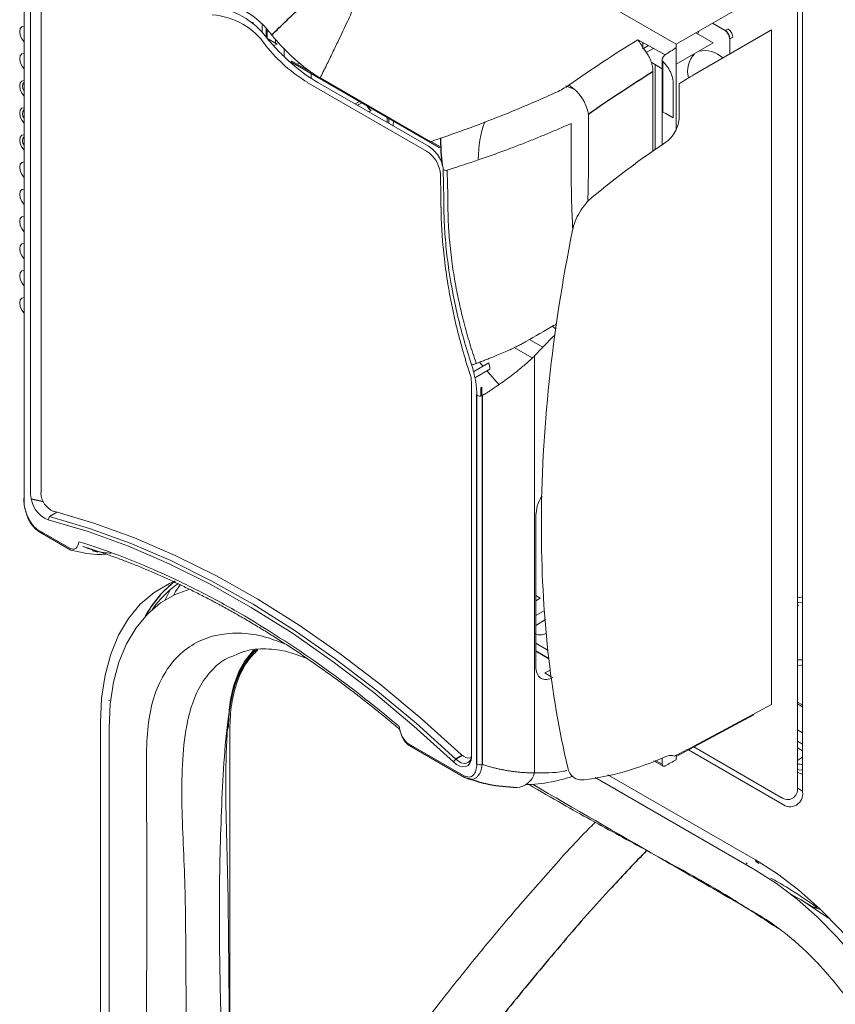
# Paper-space layout '_Isometric' of a CAD drawing. Header units: millimetres. Extents: x -1342 to 1339, y -551 to 2740.
# Tile 11 of 90: x -967 to -869, y 997 to 1116. Entities that reach past the tile are written whole.
import ezdxf

# ---------------------------------------------------------------- set-up
doc = ezdxf.new("R2010")
doc.units = ezdxf.units.MM

psp = doc.layouts.new('_Isometric')

# ---------------------------------------------------------------- linework, layer by layer
at = {"color": 144, "linetype": 'Continuous', "lineweight": 18}
for p, q in [((-888.17, 1112.63), (-943.33, 1144.47)), ((-966.67, 1058.07), (-966.67, 1126.73)), ((-966.66, 1126.33), (-966.66, 1057.67)), ((-965.87, 1058.44), (-965.87, 1125.33)), ((-964.62, 1125.51), (-964.62, 1058.62)), ((-872.98, 1123.04), (-872.98, 1022.62)), ((-888.17, 1112.63), (-878.82, 1118.03)), ((-873.57, 1023.11), (-873.57, 1117.49)), ((-939.05, 1115.18), (-939.55, 1115.37)), ((-939.22, 1115.1), (-939.05, 1115.18)), ((-938.02, 1113.98), (-938.02, 1114.96)), ((-937.51, 1114.45), (-937.51, 1113.42)), ((-937.42, 1114.36), (-937.42, 1113.33)), ((-876.7, 1114.36), (-886.03, 1108.97)), ((-885.59, 1113.88), (-885.44, 1114.21)), ((-883.82, 1115.14), (-882.29, 1114.26)), ((-881.94, 1114.47), (-882.29, 1114.26)), ((-876.7, 1033.15), (-876.7, 1114.36)), ((-936.22, 1112.64), (-937.44, 1113.35)), ((-936.4, 1113.25), (-936.4, 1112.74)), ((-883.71, 1112.79), (-885.8, 1114)), ((-881.37, 1113.48), (-881.73, 1113.28)), ((-881.73, 1113.28), (-881.73, 1111.45)), ((-936.59, 1112.45), (-936.22, 1112.64)), ((-935.34, 1112.14), (-935.34, 1111.16)), ((-892.2, 1112.84), (-892.2, 1112.06)), ((-891.51, 1112.45), (-892.2, 1112.06)), ((-891.77, 1111.63), (-890.89, 1112.11)), ((-883.71, 1112.79), (-888.17, 1110.22)), ((-888.17, 1102.44), (-888.17, 1112.21)), ((-934.57, 1110.51), (-934.43, 1110.59)), ((-931.82, 1109.08), (-934.43, 1110.59)), ((-889.85, 1110.74), (-889.85, 1100.53)), ((-889.8, 1104.45), (-889.8, 1110.57)), ((-916.69, 1100.19), (-934.57, 1110.51)), ((-933.8, 1110.23), (-933.53, 1110.36)), ((-891.18, 1110.45), (-889.85, 1109.68)), ((-890.69, 1099.92), (-890.69, 1110.17)), ((-932.12, 1108.56), (-932.12, 1109.1)), ((-931.03, 1108.56), (-917.74, 1100.88)), ((-890.97, 1099.73), (-890.97, 1109.3)), ((-932.49, 1107.99), (-918.22, 1099.75)), ((-918, 1100.34), (-931.29, 1108.01)), ((-901.5, 1107.61), (-900.46, 1107.23)), ((-888.52, 1103.76), (-888.52, 1107.87)), ((-887.82, 1107.86), (-887.82, 1103.75)), ((-926.25, 1105.71), (-926.82, 1105.43)), ((-926.54, 1105.27), (-925.98, 1105.55)), ((-925.18, 1104.48), (-924.91, 1104.66)), ((-925.09, 1105.13), (-925.12, 1104.83)), ((-922.95, 1103.8), (-922.95, 1103.19)), ((-922.75, 1103.69), (-922.75, 1103.08)), ((-922.25, 1102.75), (-922.21, 1103.46)), ((-889.42, 1104.28), (-888.52, 1103.76)), ((-916.54, 1100.27), (-917.66, 1100.91)), ((-916.69, 1100.19), (-916.54, 1100.27)), ((-916.55, 1096.9), (-916.55, 1097.15)), ((-902.67, 1078.31), (-903.02, 1078.64)), ((-905.83, 1077.07), (-904.22, 1076.14)), ((-907.69, 1076.13), (-905.49, 1074.87)), ((-905.22, 1075.11), (-905.22, 1024.92)), ((-910.73, 1074.29), (-912.54, 1073.23)), ((-911.43, 1073.88), (-911.79, 1074.32)), ((-910.6, 1073.52), (-912.4, 1072.45)), ((-912.82, 1071.95), (-912.82, 1026.83)), ((-912.25, 1070.48), (-912.1, 1070.31)), ((-911.7, 1071.27), (-911.56, 1071.35)), ((-911.7, 1070.27), (-911.7, 1071.27)), ((-911.56, 1070.31), (-911.56, 1071.35)), ((-962.7, 1056.3), (-963.6, 1055.76)), ((-963.6, 1055.76), (-963.75, 1055.36)), ((-905.07, 1037.69), (-905.07, 1055.94)), ((-964.92, 1054.13), (-961.17, 1051.96)), ((-961.03, 1051.72), (-964.77, 1053.88)), ((-964.77, 1053.88), (-964.3, 1053.77)), ((-949.07, 1046.95), (-949.69, 1045.74)), ((-905.07, 1046.26), (-904.54, 1045.96)), ((-904.54, 1045.96), (-905.07, 1045.62)), ((-873.57, 1046), (-872.98, 1046.1)), ((-872.98, 1045.47), (-873.57, 1045.38)), ((-904.01, 1044.46), (-905.07, 1043.84)), ((-873.57, 1045.14), (-873.46, 1045.07)), ((-903.91, 1043.37), (-905.07, 1042.64)), ((-905.07, 1040.52), (-903.57, 1039.66)), ((-904, 1036.95), (-903.33, 1037.29)), ((-904, 1036.95), (-903.21, 1036.49)), ((-886.04, 1028.13), (-876.7, 1033.15)), ((-872.98, 1033.09), (-873.57, 1033.43)), ((-872.98, 1032.88), (-873.57, 1033.23)), ((-878.82, 1031.92), (-888.17, 1026.9)), ((-878.9, 1031.97), (-878.82, 1031.92)), ((-957.46, 935.25), (-957.46, 1030.96)), ((-956.41, 1030.35), (-956.41, 937.08)), ((-942.08, 1030.24), (-942.1, 1030.25)), ((-941.91, 961.33), (-941.91, 1030.15)), ((-872.98, 1029.74), (-873.57, 1030.09)), ((-920.39, 1028.42), (-913.79, 1024.61)), ((-913.65, 1024.37), (-920.25, 1028.18)), ((-920.25, 1028.18), (-919.81, 1028.09)), ((-875.45, 1021.19), (-886.7, 1027.69)), ((-886.06, 1028.03), (-875.55, 1021.97)), ((-873.57, 1028.74), (-872.98, 1028.39)), ((-872.98, 1027.58), (-873.57, 1027.93)), ((-914.71, 1026.57), (-914.99, 1026.25)), ((-890.66, 1026.41), (-889.85, 1025.96)), ((-889.85, 1026.72), (-889.85, 1025.96)), ((-888.17, 1026.5), (-888.17, 1027.05)), ((-873.57, 1026.42), (-872.98, 1026.79)), ((-913.23, 1026.15), (-912.88, 1026.37)), ((-890.85, 1026.35), (-889.73, 1025.72)), ((-912.77, 1024.15), (-913.65, 1024.37)), ((-878.63, 1013.22), (-897.93, 1024.36)), ((-896.4, 1024.69), (-878.63, 1014.43)), ((-872.98, 1024.7), (-873.57, 1024.99)), ((-878.63, 1014.43), (-878.31, 1014.24)), ((-878.52, 1014.2), (-878.23, 1014.02)), ((-874.48, 1010.4), (-871.56, 1008.72)), ((-873.19, 1009.66), (-869.86, 1007.44))]:
    psp.add_line(p, q, dxfattribs=at)
at = {"color": 7, "linetype": 'Continuous', "lineweight": 25}
for p, q in [((-912.18, 1025.97), (-912.18, 1070.35)), ((-911.54, 1070.32), (-911.54, 1025.94)), ((-964.32, 1057.55), (-965.8, 1057.88)), ((-958.41, 1051.7), (-957.8, 1051.54)), ((-905.07, 1039.62), (-903.49, 1038.7)), ((-913.95, 1027.02), (-914.71, 1026.57))]:
    psp.add_line(p, q, dxfattribs=at)
at = {"color": 144, "linetype": 'Continuous', "lineweight": 18, "flags": 128}
for points in [[(-966.67, 1112.92), (-966.93, 1113.28), (-967.12, 1113.72), (-967.19, 1114.15), (-967.12, 1114.5), (-966.93, 1114.72), (-966.67, 1114.78)], [(-892.78, 1113.16), (-890.95, 1112.14), (-889.52, 1111.34)], [(-966.67, 1109.65), (-966.93, 1110.02), (-967.12, 1110.46), (-967.19, 1110.89), (-967.12, 1111.24), (-966.93, 1111.46), (-966.67, 1111.51)], [(-966.67, 1106.39), (-966.93, 1106.75), (-967.12, 1107.19), (-967.19, 1107.62), (-967.12, 1107.97), (-966.93, 1108.19), (-966.67, 1108.25)], [(-966.67, 1103.12), (-966.93, 1103.49), (-967.12, 1103.93), (-967.19, 1104.35), (-967.12, 1104.7), (-966.93, 1104.92), (-966.67, 1104.98)], [(-966.67, 1099.86), (-966.93, 1100.22), (-967.12, 1100.66), (-967.19, 1101.09), (-967.12, 1101.44), (-966.93, 1101.66), (-966.67, 1101.71)], [(-966.67, 1096.59), (-966.93, 1096.95), (-967.12, 1097.39), (-967.19, 1097.82), (-967.12, 1098.17), (-966.93, 1098.39), (-966.67, 1098.45)], [(-966.67, 1093.32), (-966.93, 1093.69), (-967.12, 1094.13), (-967.19, 1094.55), (-967.12, 1094.91), (-966.93, 1095.13), (-966.67, 1095.18)], [(-966.67, 1090.06), (-966.93, 1090.42), (-967.12, 1090.86), (-967.19, 1091.29), (-967.12, 1091.64), (-966.93, 1091.86), (-966.67, 1091.92)], [(-966.67, 1086.79), (-966.93, 1087.15), (-967.12, 1087.59), (-967.19, 1088.02), (-967.12, 1088.37), (-966.93, 1088.59), (-966.67, 1088.65)], [(-966.67, 1083.53), (-966.93, 1083.89), (-967.12, 1084.33), (-967.19, 1084.76), (-967.12, 1085.11), (-966.93, 1085.33), (-966.67, 1085.38)], [(-966.67, 1080.26), (-966.93, 1080.62), (-967.12, 1081.06), (-967.19, 1081.49), (-967.12, 1081.84), (-966.93, 1082.06), (-966.67, 1082.12)], [(-909.47, 1071.62), (-910.85, 1073.17), (-910.96, 1073.31)], [(-963.1, 1056.4), (-958.27, 1054.99), (-953.39, 1053.22), (-948.46, 1051.1), (-943.5, 1048.63), (-938.53, 1045.83), (-933.56, 1042.7), (-928.61, 1039.25), (-923.71, 1035.5), (-918.85, 1031.45), (-914.07, 1027.13)], [(-914.99, 1026.25), (-919.75, 1030.55), (-924.58, 1034.57), (-929.46, 1038.3), (-934.37, 1041.73), (-939.31, 1044.84), (-944.26, 1047.63), (-949.19, 1050.08), (-954.09, 1052.19), (-958.95, 1053.96), (-963.75, 1055.36)], [(-963.6, 1055.76), (-958.78, 1054.35), (-953.91, 1052.58), (-948.99, 1050.47), (-944.05, 1048.01), (-939.09, 1045.22), (-934.14, 1042.1), (-929.21, 1038.66), (-924.32, 1034.92), (-919.48, 1030.89), (-914.71, 1026.57)], [(-957.46, 1030.96), (-957.33, 1033.91), (-956.91, 1036.67), (-956.23, 1039.2), (-955.29, 1041.49), (-954.1, 1043.51), (-952.67, 1045.23), (-951.02, 1046.63), (-949.16, 1047.7), (-948.58, 1047.95)], [(-946.7, 1047.04), (-948.46, 1046.4), (-950.24, 1045.37), (-951.82, 1044.02), (-953.19, 1042.38), (-954.34, 1040.45), (-955.24, 1038.26), (-955.89, 1035.82), (-956.28, 1033.18), (-956.41, 1030.35)], [(-947.84, 1047.59), (-948.42, 1046.73), (-948.69, 1046.28)], [(-872.98, 1038.54), (-873.21, 1038.51), (-873.57, 1038.51)], [(-873.57, 1037.85), (-873.1, 1037.89), (-872.98, 1037.91)], [(-956.4, 1033.61), (-956.43, 1033.62), (-956.45, 1033.64)], [(-912.82, 1026.83), (-912.87, 1026.41), (-913, 1026.07), (-913.22, 1025.82), (-913.5, 1025.67), (-913.84, 1025.65), (-914.22, 1025.74), (-914.61, 1025.94), (-914.99, 1026.25)], [(-914.71, 1026.57), (-914.38, 1026.31), (-914.04, 1026.13), (-913.71, 1026.05), (-913.41, 1026.07), (-913.17, 1026.2), (-912.98, 1026.42), (-912.86, 1026.72), (-912.82, 1027.08)], [(-914.07, 1027.13), (-913.79, 1026.91), (-913.51, 1026.76), (-913.24, 1026.7), (-913, 1026.72), (-912.85, 1026.78)], [(-872.98, 1025.27), (-873.3, 1025.26), (-873.57, 1025.31)], [(-873.57, 1023.09), (-873.54, 1023.06), (-872.98, 1022.7)], [(-878.31, 1014.24), (-876, 1012.75), (-873.41, 1010.78), (-870.87, 1008.53), (-868.42, 1006.03), (-866.08, 1003.3), (-863.88, 1000.38), (-861.83, 997.29), (-859.98, 994.07), (-858.32, 990.76), (-856.89, 987.39), (-855.7, 984), (-854.76, 980.62), (-854.08, 977.3), (-853.67, 974.07), (-853.53, 971.3)], [(-854.58, 971.56), (-854.71, 974.54), (-855.1, 977.64), (-855.76, 980.83), (-856.66, 984.06), (-857.8, 987.31), (-859.17, 990.54), (-860.76, 993.71), (-862.54, 996.8), (-864.49, 999.75), (-866.6, 1002.56), (-868.85, 1005.17), (-871.2, 1007.57), (-873.63, 1009.72), (-876.11, 1011.61), (-878.63, 1013.22)]]:
    psp.add_lwpolyline(points, dxfattribs=at)
at = {"color": 7, "linetype": 'Continuous', "lineweight": 25, "flags": 128}
psp.add_lwpolyline([(-916.31, 1098.05), (-916.45, 1099.62), (-916.49, 1101.36)], dxfattribs=at)
at = {"color": 144, "linetype": 'Continuous', "lineweight": 18}
for centre, radius, start, end in [((-945.02, 1107.85), 10.06, 35.8138, 84.1915), ((-945.16, 1107.65), 9.6, 35.8138, 84.1915), ((-944.62, 1107.65), 8.54, 34.1113, 85.894), ((-882.61, 1113.43), 1.24, 2.6055, 57.3945), ((-922.72, 1124.22), 18.94, 218.4464, 238.9357), ((-884.78, 1108.68), 3.18, 46.0257, 102.2456), ((-883.67, 1109.36), 3.13, 137.2748, 194.4171), ((-965.96, 1107.52), 0.887, 143.0613, 216.9387), ((-903.98, 1103.21), 5.34, 10.472, 57.1919), ((-965.96, 1104.25), 0.887, 143.0613, 216.9387), ((-924.17, 1105.8), 1.36, 205.6047, 237.2761), ((-898.5, 1098.74), 13.5, 160.2617, 179.7614), ((-965.96, 1100.99), 0.887, 143.0613, 216.9387), ((-920.18, 1096.69), 3.64, 3.3921, 57.3362), ((-915.88, 1098.22), 0.782, 244.2749, 280.4796), ((-912.86, 1075.48), 1.43, 271.7906, 295.4604), ((-913.09, 1073.49), 2.49, 0.8239, 18.7022), ((-915.76, 1071.91), 2.94, 0.8239, 18.7022), ((-911.82, 1071.05), 0.782, 242.9159, 291.083), ((-962.46, 1058.52), 3.41, 181.2975, 247.6834), ((-962.17, 1058.67), 2.46, 181.2975, 247.6834), ((-941.11, 1037.49), 12.37, 124.3003, 145.1597), ((-872.95, 1044.21), 1, 120.8686, 123.0969), ((-942.04, 1030.34), 0.106, 112.368, 217.5564), ((-911.82, 1026.67), 0.782, 242.9159, 291.083), ((-872.94, 1027.6), 1.69, 248.1331, 268.8812), ((-907.51, 1025.54), 2.38, 272.9138, 344.8413), ((-874.78, 1022.92), 1.22, 230.7967, 9.214), ((-874.48, 1022.37), 1.53, 230.7928, 9.218), ((-878.38, 1014.4), 0.247, 173.7546, 235.0171)]:
    psp.add_arc(centre, radius, start, end, dxfattribs=at)
at = {"color": 7, "linetype": 'Continuous', "lineweight": 25}
for centre, radius, start, end in [((-882.95, 1113.23), 1.23, 2.6055, 57.3945), ((-940.3, 1037.37), 13.4, 127.5261, 151.5574)]:
    psp.add_arc(centre, radius, start, end, dxfattribs=at)
at = {"color": 144, "linetype": 'Continuous', "lineweight": 18}
for points, knots in [([(-950.01, 1119.51), (-949.67, 1119.66), (-949.01, 1119.94), (-948.02, 1120.36), (-947.03, 1120.76), (-946.05, 1121.15), (-945.07, 1121.53), (-943.38, 1122.17), (-941.05, 1123), (-937.91, 1124.02), (-934.88, 1124.89), (-932.39, 1125.48), (-930.6, 1125.81), (-929.53, 1125.97), (-928.6, 1126.05), (-927.85, 1126.08), (-927.05, 1126.05), (-926.29, 1125.92), (-925.62, 1125.65), (-925.16, 1125.24), (-924.92, 1124.77), (-924.81, 1124.27), (-924.79, 1123.74), (-924.84, 1123.16), (-924.97, 1122.46), (-925.28, 1121.33), (-925.88, 1119.62), (-926.76, 1117.53), (-927.77, 1115.3), (-928.69, 1113.35), (-929.53, 1111.6), (-930.27, 1110.1), (-930.77, 1109.07), (-931.03, 1108.56)], [0, 0, 0, 0, 0.0212916, 0.0424125, 0.0633634, 0.0841449, 0.1047577, 0.1252024, 0.1904639, 0.250395, 0.319297, 0.3755922, 0.400588, 0.4255054, 0.4379768, 0.4548258, 0.4694426, 0.485239, 0.5009915, 0.5167551, 0.5325018, 0.5471005, 0.5639009, 0.5806517, 0.5995744, 0.6264143, 0.6824851, 0.7508828, 0.8104827, 0.8753139, 0.9162066, 0.957767, 1, 1, 1, 1]), ([(-931.29, 1108.01), (-932.36, 1108.62), (-933.39, 1109.38), (-934.92, 1110.7), (-935.43, 1111.18), (-936.42, 1112.18), (-936.9, 1112.71), (-937.38, 1113.27)], [0, 0, 0, 0, 0.5, 0.5, 0.75, 0.75, 1, 1, 1, 1]), ([(-936.87, 1113.74), (-936.78, 1113.64), (-936.61, 1113.44), (-936.35, 1113.13), (-936.08, 1112.82), (-935.78, 1112.5), (-935.38, 1112.07), (-934.8, 1111.49), (-934, 1110.74), (-933.22, 1110.09), (-932.54, 1109.56), (-932.01, 1109.18), (-931.51, 1108.85), (-931.18, 1108.65), (-931.03, 1108.56)], [0, 0, 0, 0, 0.045916, 0.093833, 0.143809, 0.195903, 0.250172, 0.360222, 0.500379, 0.660798, 0.750336, 0.840432, 0.92378, 1, 1, 1, 1]), ([(-891.96, 1111.91), (-891.98, 1111.93), (-892.02, 1111.99), (-892.08, 1112.08), (-892.14, 1112.17), (-892.22, 1112.28), (-892.31, 1112.43), (-892.44, 1112.64), (-892.57, 1112.85), (-892.68, 1113.01), (-892.74, 1113.1), (-892.77, 1113.14), (-892.78, 1113.16)], [0, 0, 0, 0, 0.057723, 0.118641, 0.182816, 0.250278, 0.368536, 0.500906, 0.749474, 0.874685, 0.947185, 1, 1, 1, 1]), ([(-890.97, 1109.3), (-890.97, 1109.34), (-890.97, 1109.43), (-890.98, 1109.57), (-890.99, 1109.71), (-891.01, 1109.85), (-891.04, 1109.98), (-891.07, 1110.12), (-891.11, 1110.25), (-891.14, 1110.37), (-891.18, 1110.5), (-891.25, 1110.67), (-891.34, 1110.89), (-891.47, 1111.16), (-891.62, 1111.42), (-891.78, 1111.67), (-891.9, 1111.83), (-891.96, 1111.91)], [0, 0, 0, 0, 0.055096, 0.109454, 0.162914, 0.215321, 0.266532, 0.316409, 0.364828, 0.411673, 0.456842, 0.500243, 0.60127, 0.70227, 0.802723, 0.902125, 1, 1, 1, 1]), ([(-889.52, 1111.34), (-889.53, 1111.33), (-889.56, 1111.31), (-889.6, 1111.27), (-889.65, 1111.22), (-889.7, 1111.16), (-889.75, 1111.08), (-889.8, 1110.99), (-889.83, 1110.9), (-889.85, 1110.82), (-889.85, 1110.76), (-889.85, 1110.74)], [0, 0, 0, 0, 0.082682, 0.165791, 0.250673, 0.37436, 0.499878, 0.622536, 0.749283, 0.874505, 1, 1, 1, 1]), ([(-888.52, 1107.87), (-888.52, 1108.09), (-888.55, 1108.32), (-888.67, 1108.81), (-888.76, 1109.06), (-889.1, 1109.78), (-889.43, 1110.23), (-889.8, 1110.57)], [0, 0, 0, 0, 0.25, 0.25, 0.5, 0.5, 1, 1, 1, 1]), ([(-917.74, 1100.88), (-917.41, 1101), (-916.92, 1101.17), (-916.27, 1101.4), (-915.29, 1101.74), (-913.83, 1102.26), (-911.9, 1102.97), (-910.2, 1103.63), (-908.72, 1104.21), (-907.47, 1104.73), (-906.23, 1105.25), (-905, 1105.77), (-903.79, 1106.31), (-902.98, 1106.67), (-902.58, 1106.85)], [0, 0, 0, 0, 0.062527, 0.093791, 0.125053, 0.250041, 0.375205, 0.500066, 0.583469, 0.666788, 0.750062, 0.83333, 0.91663, 1, 1, 1, 1]), ([(-898.73, 1104.18), (-898.72, 1102.04), (-898.7, 1098.56), (-898.78, 1095.02), (-898.81, 1093.66)], [0, 0, 0, 0, 0.615208, 1, 1, 1, 1]), ([(-887.82, 1103.75), (-887.82, 1103.52), (-887.86, 1103.26), (-888.01, 1102.7), (-888.13, 1102.4), (-888.44, 1101.84), (-888.63, 1101.58), (-889.03, 1101.13), (-889.24, 1100.95), (-889.44, 1100.82)], [0, 0, 0, 0, 0.25, 0.25, 0.5, 0.5, 0.75, 0.75, 1, 1, 1, 1]), ([(-900.83, 1103.08), (-901.05, 1102.98), (-901.51, 1102.78), (-902.2, 1102.48), (-902.91, 1102.18), (-903.62, 1101.88), (-904.34, 1101.58), (-905.08, 1101.28), (-905.82, 1100.98), (-906.57, 1100.68), (-907.34, 1100.39), (-908.47, 1099.96), (-909.98, 1099.4), (-911.76, 1098.77), (-913.3, 1098.25), (-914.31, 1097.92), (-914.91, 1097.73), (-915.3, 1097.6), (-915.58, 1097.51), (-915.74, 1097.45)], [0, 0, 0, 0, 0.048181, 0.09674, 0.145687, 0.195028, 0.244772, 0.29493, 0.34551, 0.396522, 0.447978, 0.499888, 0.623934, 0.749913, 0.84992, 0.924954, 0.946396, 0.967838, 1, 1, 1, 1]), ([(-900.62, 1090.34), (-900.64, 1090.8), (-900.69, 1091.59), (-900.73, 1092.75), (-900.77, 1093.83), (-900.79, 1094.96), (-900.81, 1096.16), (-900.82, 1097.42), (-900.83, 1098.92), (-900.83, 1100.82), (-900.83, 1102.27), (-900.83, 1103.08)], [0, 0, 0, 0, 0.108548, 0.188754, 0.273425, 0.362568, 0.456186, 0.554284, 0.660305, 0.808877, 1, 1, 1, 1]), ([(-916.22, 1097.52), (-916.23, 1097.65), (-916.24, 1097.78), (-916.29, 1098.06), (-916.33, 1098.2), (-916.48, 1098.63), (-916.62, 1098.9), (-916.96, 1099.42), (-917.15, 1099.65), (-917.57, 1100.05), (-917.78, 1100.21), (-918, 1100.34)], [0, 0, 0, 0, 0.125, 0.125, 0.25, 0.25, 0.5, 0.5, 0.75, 0.75, 1, 1, 1, 1]), ([(-912.82, 1074.06), (-913.49, 1076.12), (-914.06, 1078.16), (-914.99, 1082.19), (-915.36, 1084.18), (-915.76, 1087.12), (-915.87, 1088.09), (-916.03, 1090.03), (-916.09, 1090.98), (-916.13, 1092.39), (-916.13, 1092.85), (-916.14, 1093.78), (-916.15, 1094.25), (-916.18, 1095.65), (-916.2, 1096.58), (-916.22, 1097.52)], [0, 0, 0, 0, 0.25, 0.25, 0.5, 0.5, 0.625, 0.625, 0.75, 0.75, 0.8125, 0.8125, 0.875, 0.875, 1, 1, 1, 1]), ([(-916.55, 1096.9), (-916.54, 1096.4), (-916.52, 1095.67), (-916.51, 1094.85), (-916.51, 1094.44), (-916.5, 1094.24), (-916.5, 1094.15), (-916.5, 1094.1), (-916.5, 1094.07), (-916.5, 1094.06), (-916.5, 1094.05), (-916.5, 1094), (-916.5, 1093.92), (-916.5, 1093.81), (-916.5, 1093.75), (-916.5, 1093.73), (-916.49, 1093.71), (-916.49, 1093.7), (-916.49, 1093.6), (-916.49, 1093.49), (-916.49, 1093.4), (-916.49, 1093.36), (-916.49, 1093.35), (-916.49, 1093.34), (-916.49, 1093.34), (-916.49, 1093.34), (-916.49, 1093.34), (-916.49, 1093.27), (-916.49, 1093.17), (-916.49, 1093.07), (-916.49, 1093.02), (-916.49, 1093), (-916.48, 1092.99), (-916.48, 1092.98), (-916.48, 1092.91), (-916.48, 1092.82), (-916.48, 1092.72), (-916.48, 1092.68), (-916.48, 1092.65), (-916.48, 1092.64), (-916.48, 1092.5), (-916.47, 1092.31), (-916.47, 1092.11), (-916.46, 1092.02), (-916.46, 1091.96), (-916.46, 1091.93), (-916.46, 1091.78), (-916.45, 1091.6), (-916.45, 1091.42), (-916.44, 1091.3), (-916.44, 1091.24), (-916.41, 1090.7), (-916.37, 1089.98), (-916.32, 1089.24), (-916.28, 1088.75), (-916.26, 1088.49), (-916.19, 1087.75), (-916.13, 1087.26), (-916.02, 1086.26), (-915.95, 1085.75), (-915.81, 1084.74), (-915.73, 1084.23), (-915.56, 1083.22), (-915.47, 1082.71), (-915.28, 1081.68), (-915.18, 1081.17), (-914.96, 1080.14), (-914.85, 1079.63), (-914.61, 1078.59), (-914.48, 1078.08), (-914.28, 1077.3), (-914.21, 1077.04), (-914.07, 1076.52), (-914, 1076.26), (-913.64, 1074.95), (-913.32, 1073.9), (-912.98, 1072.85)], [0, 0, 0, 0, 0.0625, 0.09375, 0.109375, 0.117187, 0.121094, 0.123047, 0.124023, 0.124023, 0.125, 0.125, 0.132812, 0.136719, 0.138672, 0.139648, 0.139648, 0.140625, 0.140625, 0.148437, 0.152344, 0.154297, 0.155273, 0.155762, 0.156006, 0.156006, 0.15625, 0.15625, 0.164062, 0.167969, 0.169922, 0.170898, 0.170898, 0.171875, 0.171875, 0.179687, 0.183594, 0.185547, 0.185547, 0.1875, 0.1875, 0.203125, 0.210937, 0.214844, 0.214844, 0.21875, 0.21875, 0.234375, 0.242187, 0.242187, 0.25, 0.25, 0.3125, 0.34375, 0.34375, 0.375, 0.375, 0.4375, 0.4375, 0.5, 0.5, 0.5625, 0.5625, 0.625, 0.625, 0.6875, 0.6875, 0.75, 0.75, 0.8125, 0.8125, 0.84375, 0.84375, 0.875, 0.875, 1, 1, 1, 1]), ([(-915.74, 1097.45), (-915.73, 1096.99), (-915.7, 1096.06), (-915.67, 1094.68), (-915.65, 1093.29), (-915.64, 1092.18), (-915.61, 1091.3), (-915.58, 1090.64), (-915.53, 1089.89), (-915.45, 1088.89), (-915.32, 1087.65), (-915.15, 1086.28), (-914.96, 1085), (-914.76, 1083.81), (-914.53, 1082.62), (-914.28, 1081.42), (-914, 1080.23), (-913.7, 1079.03), (-913.37, 1077.82), (-913.02, 1076.62), (-912.65, 1075.41), (-912.38, 1074.6), (-912.25, 1074.19)], [0, 0, 0, 0, 0.062547, 0.125106, 0.18768, 0.250262, 0.276575, 0.306207, 0.339165, 0.37546, 0.43803, 0.500745, 0.551272, 0.601572, 0.65168, 0.701629, 0.751453, 0.80119, 0.850878, 0.900549, 0.950241, 1, 1, 1, 1]), ([(-898.27, 1094.21), (-898.54, 1093.98), (-898.81, 1093.72), (-899.33, 1093.11), (-899.57, 1092.77), (-900, 1092.06), (-900.18, 1091.68), (-900.47, 1090.94), (-900.58, 1090.57), (-900.65, 1090.23)], [0, 0, 0, 0, 0.25, 0.25, 0.5, 0.5, 0.75, 0.75, 1, 1, 1, 1]), ([(-900.65, 1090.23), (-901.89, 1084.09), (-902.83, 1078), (-904.09, 1066.08), (-904.4, 1060.25), (-904.4, 1054.62)], [0, 0, 0, 0, 0.5, 0.5, 1, 1, 1, 1]), ([(-906.27, 1076.82), (-905.14, 1077.47), (-903.89, 1078.19), (-902.69, 1078.9), (-902.57, 1078.97)], [0, 0, 0, 0, 0.901818, 1, 1, 1, 1]), ([(-902.73, 1077.69), (-902.75, 1077.67), (-903.59, 1076.83), (-904.42, 1075.96), (-905.22, 1075.11)], [0, 0, 0, 0, 0.029695, 1, 1, 1, 1]), ([(-912.25, 1074.19), (-912.21, 1074.21), (-912.1, 1074.25), (-911.88, 1074.34), (-911.55, 1074.46), (-911.1, 1074.63), (-910.55, 1074.85), (-909.9, 1075.11), (-909.14, 1075.43), (-908.4, 1075.75), (-907.73, 1076.06), (-907.18, 1076.33), (-906.7, 1076.57), (-906.41, 1076.74), (-906.27, 1076.82)], [0, 0, 0, 0, 0.0175138, 0.052947, 0.106319, 0.1776596, 0.2670183, 0.3744737, 0.5001429, 0.6422309, 0.7498801, 0.843198, 0.9265808, 1, 1, 1, 1]), ([(-905.22, 1075.11), (-905.3, 1075.03), (-905.48, 1074.85), (-905.76, 1074.6), (-906.05, 1074.33), (-906.37, 1074.06), (-906.82, 1073.68), (-907.44, 1073.17), (-908.21, 1072.58), (-909.03, 1071.98), (-909.72, 1071.5), (-910.29, 1071.11), (-910.7, 1070.83), (-911.11, 1070.57), (-911.4, 1070.4), (-911.54, 1070.32)], [0, 0, 0, 0, 0.044998, 0.092493, 0.142497, 0.195016, 0.250058, 0.366717, 0.499776, 0.617993, 0.749804, 0.81838, 0.874915, 0.93693, 1, 1, 1, 1]), ([(-912.18, 1070.35), (-912.18, 1070.93), (-912.23, 1071.54), (-912.45, 1072.78), (-912.6, 1073.41), (-912.82, 1074.06)], [0, 0, 0, 0, 0.5, 0.5, 1, 1, 1, 1]), ([(-966.53, 1056.68), (-966.56, 1056.76), (-966.65, 1057.05), (-966.67, 1057.45), (-966.68, 1057.82), (-966.67, 1058.01), (-966.67, 1058.07)], [0, 0, 0, 0, 0.1725187, 0.5847556, 0.8476691, 1, 1, 1, 1]), ([(-966.66, 1057.67), (-966.66, 1057.37), (-966.62, 1057.05), (-966.52, 1056.56), (-966.47, 1056.39), (-966.36, 1056.06), (-966.3, 1055.89), (-966.15, 1055.56), (-966.06, 1055.4), (-965.87, 1055.08), (-965.77, 1054.93), (-965.55, 1054.65), (-965.42, 1054.52), (-965.17, 1054.3), (-965.05, 1054.2), (-964.92, 1054.13)], [0, 0, 0, 0, 0.25, 0.25, 0.375, 0.375, 0.5, 0.5, 0.625, 0.625, 0.75, 0.75, 0.875, 0.875, 1, 1, 1, 1]), ([(-905.07, 1055.94), (-905.03, 1056.29), (-904.95, 1057.02), (-904.59, 1057.87), (-904.32, 1058.21), (-904.32, 1058.21)], [0, 0, 0, 0, 0.479295, 0.994757, 1, 1, 1, 1]), ([(-964.77, 1053.88), (-964.92, 1053.98), (-965.22, 1054.18), (-965.63, 1054.62), (-965.98, 1055.15), (-966.3, 1055.76), (-966.41, 1056.21), (-966.47, 1056.46)], [0, 0, 0, 0, 0.189284, 0.384206, 0.568701, 0.768899, 1, 1, 1, 1]), ([(-904.4, 1054.62), (-904.4, 1049.45), (-904.14, 1044.41), (-903.08, 1034.68), (-902.28, 1030.01), (-901.23, 1025.56)], [0, 0, 0, 0, 0.5, 0.5, 1, 1, 1, 1]), ([(-961.17, 1051.96), (-961.1, 1051.92), (-961.02, 1051.89), (-960.88, 1051.85), (-960.81, 1051.84), (-960.61, 1051.85), (-960.49, 1051.9), (-960.21, 1052.14), (-960.1, 1052.41), (-960.07, 1052.74)], [0, 0, 0, 0, 0.125, 0.125, 0.25, 0.25, 0.5, 0.5, 1, 1, 1, 1]), ([(-960.07, 1052.74), (-956.89, 1051.76), (-953.7, 1050.56), (-948.87, 1048.41), (-947.26, 1047.64), (-944.83, 1046.4), (-944.01, 1045.97), (-942.39, 1045.09), (-941.57, 1044.63), (-937.51, 1042.28), (-934.28, 1040.2), (-927.86, 1035.64), (-924.67, 1033.16), (-921.5, 1030.48)], [0, 0, 0, 0, 0.25, 0.25, 0.375, 0.375, 0.4375, 0.4375, 0.5, 0.5, 0.75, 0.75, 1, 1, 1, 1]), ([(-956.82, 1051.23), (-957.18, 1051.22), (-958.7, 1051.18), (-960.02, 1051.48), (-961.03, 1051.72)], [0, 0, 0, 0, 0.2322806, 1, 1, 1, 1]), ([(-921.47, 1030.17), (-921.71, 1030.37), (-922.18, 1030.77), (-922.89, 1031.36), (-923.6, 1031.94), (-924.31, 1032.51), (-925.02, 1033.08), (-925.73, 1033.64), (-926.45, 1034.2), (-927.16, 1034.75), (-927.88, 1035.29), (-928.59, 1035.83), (-929.31, 1036.36), (-930.03, 1036.88), (-930.75, 1037.39), (-931.47, 1037.9), (-932.19, 1038.41), (-932.91, 1038.9), (-933.63, 1039.39), (-934.36, 1039.87), (-935.08, 1040.35), (-935.8, 1040.82), (-936.53, 1041.28), (-937.25, 1041.73), (-937.98, 1042.18), (-938.7, 1042.62), (-939.43, 1043.05), (-940.15, 1043.48), (-940.88, 1043.9), (-941.6, 1044.31), (-942.33, 1044.71), (-943.05, 1045.11), (-943.78, 1045.5), (-944.5, 1045.88), (-945.23, 1046.26), (-945.95, 1046.62), (-946.68, 1046.98), (-947.4, 1047.34), (-948.12, 1047.68), (-948.84, 1048.02), (-949.57, 1048.35), (-950.29, 1048.67), (-951.01, 1048.99), (-951.73, 1049.3), (-952.45, 1049.6), (-953.16, 1049.89), (-953.88, 1050.17), (-954.6, 1050.45), (-955.31, 1050.72), (-956.03, 1050.98), (-956.74, 1051.24), (-957.45, 1051.48), (-958.16, 1051.72), (-958.87, 1051.95), (-959.34, 1052.1), (-959.58, 1052.17)], [0, 0, 0, 0, 0.018865, 0.037731, 0.056597, 0.075463, 0.09433, 0.113196, 0.132064, 0.150931, 0.169799, 0.188666, 0.207535, 0.226403, 0.245271, 0.26414, 0.283009, 0.301878, 0.320747, 0.339616, 0.358485, 0.377354, 0.396224, 0.415093, 0.433963, 0.452832, 0.471702, 0.490572, 0.509441, 0.528311, 0.54718, 0.56605, 0.584919, 0.603789, 0.622658, 0.641527, 0.660396, 0.679265, 0.698133, 0.717002, 0.73587, 0.754738, 0.773606, 0.792474, 0.811341, 0.830209, 0.849076, 0.867942, 0.886809, 0.905675, 0.924541, 0.943406, 0.962271, 0.981136, 1, 1, 1, 1]), ([(-959.58, 1052.17), (-959.57, 1052.17), (-959.56, 1052.17), (-959.55, 1052.16), (-959.55, 1052.16)], [0, 0, 0, 0, 0.496616, 1, 1, 1, 1]), ([(-959.55, 1052.16), (-959.29, 1052.06), (-958.79, 1051.85), (-957.97, 1051.62), (-957.11, 1051.45), (-956.51, 1051.36), (-956.19, 1051.35), (-956.19, 1051.35)], [0, 0, 0, 0, 0.249532, 0.498867, 0.746792, 0.997556, 1, 1, 1, 1]), ([(-935.3, 1040.44), (-936.12, 1040.76), (-938.03, 1041.5), (-940.86, 1041.83), (-943.72, 1041.56), (-946.25, 1040.55), (-948.4, 1038.87), (-950.07, 1036.54), (-951.28, 1033.64), (-951.86, 1030.14), (-951.96, 1026.27), (-951.85, 1013.51), (-951.96, 992.12), (-951.93, 966.28), (-951.93, 950.53), (-951.93, 944.85)], [0, 0, 0, 0, 0.025064, 0.058188, 0.091311, 0.124419, 0.157528, 0.190636, 0.223745, 0.257661, 0.291869, 0.326104, 0.588918, 0.851731, 1, 1, 1, 1]), ([(-905.2, 1041.69), (-905.12, 1041.64), (-905.02, 1041.6), (-904.78, 1041.54), (-904.64, 1041.52), (-904.37, 1041.53), (-904.23, 1041.54), (-903.99, 1041.61), (-903.88, 1041.65), (-903.8, 1041.7)], [0, 0, 0, 0, 0.25, 0.25, 0.5, 0.5, 0.75, 0.75, 1, 1, 1, 1]), ([(-942.08, 960.58), (-942.08, 960.63), (-942.08, 964.66), (-942.22, 972.78), (-942.64, 985.01), (-943.04, 997.22), (-943.24, 1009.32), (-942.93, 1021.09), (-942.44, 1029.85), (-941.45, 1035.34), (-940.36, 1037.7), (-939.41, 1039.17), (-938.72, 1039.67), (-938.65, 1039.72)], [0, 0, 0, 0, 0.0016033, 0.1475994, 0.2938681, 0.4401329, 0.5861237, 0.7317595, 0.8773332, 0.9167688, 0.9562045, 0.9956437, 1, 1, 1, 1]), ([(-938.91, 1039.69), (-939.4, 1039.13), (-940.4, 1037.95), (-941.42, 1035.53), (-942.16, 1031.72), (-942.4, 1026.46), (-942.39, 1019.99), (-942.16, 1013.39), (-941.87, 993.65), (-941.98, 976.28), (-942.07, 961.06)], [0, 0, 0, 0, 0.037551, 0.077725, 0.117899, 0.197251, 0.276778, 0.356505, 0.43613, 1, 1, 1, 1]), ([(-938.82, 1039.7), (-939.33, 1039.11), (-940.38, 1037.9), (-941.36, 1035.55), (-941.96, 1032.98), (-942.04, 1031.16), (-942.08, 1030.24)], [0, 0, 0, 0, 0.262397, 0.538567, 0.766875, 1, 1, 1, 1]), ([(-942.08, 1030.44), (-942.05, 1031.36), (-941.97, 1033.2), (-941.38, 1035.77), (-940.46, 1038.03), (-939.49, 1039.16), (-939.06, 1039.68)], [0, 0, 0, 0, 0.240609, 0.481202, 0.765046, 1, 1, 1, 1]), ([(-941.91, 1030.15), (-941.87, 1031.2), (-941.77, 1033.31), (-941.04, 1036.02), (-939.98, 1038.23), (-938.98, 1039.27), (-938.53, 1039.73)], [0, 0, 0, 0, 0.2609219, 0.521845, 0.7827784, 1, 1, 1, 1]), ([(-941.3, 1039.07), (-940.88, 1039.26), (-939.76, 1039.77), (-937.57, 1039.91), (-935.1, 1039.64), (-933.42, 1038.99), (-932.7, 1038.71)], [0, 0, 0, 0, 0.17493, 0.470075, 0.77379, 1, 1, 1, 1]), ([(-947.24, 952.75), (-947.26, 962.8), (-947.31, 981.24), (-947.09, 1001.22), (-947.34, 1013.11), (-947.61, 1018.32), (-947.73, 1023.46), (-947.51, 1028.35), (-946.81, 1032.32), (-945.63, 1035.3), (-944.15, 1037.29), (-942.68, 1038.58), (-941.63, 1038.95), (-941.3, 1039.07)], [0, 0, 0, 0, 0.328166, 0.601585, 0.656645, 0.712074, 0.76727, 0.821876, 0.876241, 0.911956, 0.948707, 0.984424, 1, 1, 1, 1]), ([(-903.02, 1036.39), (-903.27, 1036.26), (-903.53, 1036.18), (-904.04, 1036.15), (-904.28, 1036.21), (-904.67, 1036.46), (-904.83, 1036.66), (-905.02, 1037.13), (-905.07, 1037.41), (-905.07, 1037.69)], [0, 0, 0, 0, 0.25, 0.25, 0.5, 0.5, 0.75, 0.75, 1, 1, 1, 1]), ([(-921.5, 1030.48), (-921.48, 1030.29), (-921.45, 1030.1), (-921.34, 1029.72), (-921.26, 1029.52), (-921.07, 1029.14), (-920.95, 1028.96), (-920.76, 1028.72), (-920.69, 1028.65), (-920.54, 1028.52), (-920.47, 1028.47), (-920.39, 1028.42)], [0, 0, 0, 0, 0.25, 0.25, 0.5, 0.5, 0.75, 0.75, 0.875, 0.875, 1, 1, 1, 1]), ([(-921.44, 1030.16), (-921.45, 1030.16), (-921.46, 1030.17), (-921.47, 1030.17), (-921.47, 1030.17)], [0, 0, 0, 0, 0.503383, 1, 1, 1, 1]), ([(-920.25, 1028.18), (-920.28, 1028.2), (-920.34, 1028.23), (-920.43, 1028.3), (-920.52, 1028.37), (-920.61, 1028.46), (-920.7, 1028.55), (-920.78, 1028.65), (-920.86, 1028.76), (-920.94, 1028.88), (-921.05, 1029.04), (-921.17, 1029.27), (-921.28, 1029.55), (-921.38, 1029.85), (-921.42, 1030.05), (-921.44, 1030.16)], [0, 0, 0, 0, 0.051338, 0.103818, 0.157424, 0.212128, 0.267887, 0.324647, 0.382347, 0.440916, 0.500281, 0.619769, 0.750338, 0.863716, 1, 1, 1, 1]), ([(-899.26, 1024.08), (-897.69, 1024.26), (-896.07, 1024.59), (-892.78, 1025.53), (-891.11, 1026.13), (-889.44, 1026.87)], [0, 0, 0, 0, 0.5, 0.5, 1, 1, 1, 1]), ([(-889.44, 1026.87), (-889.25, 1026.96), (-889.06, 1027), (-888.71, 1027.02), (-888.55, 1026.99), (-888.41, 1026.92)], [0, 0, 0, 0, 0.5, 0.5, 1, 1, 1, 1]), ([(-913.79, 1024.61), (-913.67, 1024.54), (-913.55, 1024.49), (-913.32, 1024.43), (-913.21, 1024.41), (-912.9, 1024.43), (-912.72, 1024.52), (-912.51, 1024.73), (-912.45, 1024.81), (-912.35, 1025), (-912.31, 1025.11), (-912.21, 1025.44), (-912.18, 1025.69), (-912.18, 1025.97)], [0, 0, 0, 0, 0.125, 0.125, 0.25, 0.25, 0.5, 0.5, 0.625, 0.625, 0.75, 0.75, 1, 1, 1, 1]), ([(-911.54, 1025.94), (-911.54, 1025.89), (-911.55, 1025.79), (-911.57, 1025.66), (-911.59, 1025.55), (-911.62, 1025.41), (-911.66, 1025.24), (-911.76, 1024.96), (-911.92, 1024.66), (-912.17, 1024.37), (-912.48, 1024.19), (-912.78, 1024.13), (-913.04, 1024.14), (-913.24, 1024.18), (-913.44, 1024.26), (-913.58, 1024.33), (-913.65, 1024.37)], [0, 0, 0, 0, 0.039018, 0.072952, 0.10157, 0.124686, 0.189633, 0.248645, 0.380533, 0.498583, 0.627662, 0.749131, 0.812152, 0.875067, 0.937729, 1, 1, 1, 1]), ([(-911.54, 1025.94), (-911.39, 1025.89), (-911.08, 1025.79), (-910.62, 1025.66), (-910.17, 1025.54), (-909.71, 1025.43), (-909.25, 1025.33), (-908.8, 1025.24), (-908.34, 1025.16), (-907.89, 1025.09), (-907.44, 1025.03), (-906.99, 1024.99), (-906.54, 1024.95), (-906.1, 1024.93), (-905.66, 1024.92), (-905.36, 1024.92), (-905.22, 1024.92)], [0, 0, 0, 0, 0.072166, 0.144171, 0.216028, 0.287747, 0.359341, 0.430821, 0.502199, 0.573487, 0.644698, 0.715842, 0.786932, 0.857981, 0.928999, 1, 1, 1, 1]), ([(-905.22, 1024.92), (-904.08, 1024.9), (-902.82, 1024.88), (-901.47, 1025.16), (-901.33, 1025.19)], [0, 0, 0, 0, 0.897027, 1, 1, 1, 1]), ([(-901.23, 1025.56), (-901.18, 1025.31), (-901.09, 1025.08), (-900.85, 1024.68), (-900.7, 1024.51), (-900.35, 1024.25), (-900.15, 1024.16), (-899.72, 1024.06), (-899.49, 1024.05), (-899.26, 1024.08)], [0, 0, 0, 0, 0.25, 0.25, 0.5, 0.5, 0.75, 0.75, 1, 1, 1, 1]), ([(-889.85, 1025.96), (-889.85, 1025.94), (-889.85, 1025.91), (-889.84, 1025.86), (-889.82, 1025.82), (-889.8, 1025.77), (-889.76, 1025.73), (-889.71, 1025.71), (-889.65, 1025.71), (-889.59, 1025.72), (-889.54, 1025.74), (-889.52, 1025.75)], [0, 0, 0, 0, 0.082687, 0.165795, 0.250663, 0.374346, 0.499882, 0.622558, 0.749297, 0.8745, 1, 1, 1, 1]), ([(-900.6, 1024.5), (-901.2, 1024.32), (-902.9, 1023.83), (-904.81, 1023.53), (-906.09, 1023.5), (-906.34, 1023.49)], [0, 0, 0, 0, 0.303567, 0.862429, 1, 1, 1, 1]), ([(-905.89, 1023.51), (-904.54, 1022.72), (-900.92, 1020.62), (-895.03, 1017.36), (-888.24, 1013.69), (-881.83, 1010.1), (-877.71, 1007.37), (-875.84, 1006.14)], [0, 0, 0, 0, 0.1349965, 0.3611008, 0.5873993, 0.8133265, 1, 1, 1, 1]), ([(-905.5, 832.75), (-900.48, 829.86), (-892.97, 825.52), (-884.19, 820.45), (-880.28, 818.19), (-878.87, 817.38), (-878.55, 817.2), (-878.4, 817.11), (-877.93, 816.84), (-877.61, 816.68), (-876.67, 816.2), (-876.05, 815.92), (-874.19, 815.2), (-872.99, 814.88), (-871.24, 814.63), (-870.66, 814.59), (-869.81, 814.58), (-869.53, 814.58), (-868.99, 814.62), (-868.72, 814.65), (-867.39, 814.83), (-866.4, 815.13), (-865.25, 815.69), (-865.03, 815.81), (-864.59, 816.08), (-864.37, 816.22), (-863.75, 816.67), (-863.35, 817), (-862.25, 818.1), (-861.61, 818.96), (-860.79, 820.45), (-860.54, 820.98), (-860.11, 822.09), (-859.92, 822.67), (-859.44, 824.47), (-859.23, 825.77), (-859.1, 827.51), (-859.08, 827.86), (-859.06, 828.58), (-859.06, 828.94), (-859.06, 830.03), (-859.06, 853.99), (-859.06, 901.2), (-859.06, 948.4), (-859.06, 972.36), (-859.06, 973.45), (-859.06, 973.81), (-859.06, 974.54), (-859.08, 975.28), (-859.13, 976.03), (-859.19, 976.79), (-859.23, 977.18), (-859.36, 978.34), (-859.48, 979.12), (-859.93, 981.48), (-860.35, 983.08), (-861.01, 985.12), (-861.15, 985.53), (-861.45, 986.34), (-861.6, 986.74), (-862.07, 987.96), (-862.42, 988.76), (-863.15, 990.35), (-863.54, 991.14), (-864.16, 992.31), (-864.38, 992.7), (-864.81, 993.48), (-865.04, 993.87), (-866.19, 995.77), (-867.19, 997.22), (-868.77, 999.29), (-869.32, 999.96), (-870.17, 1000.94), (-870.46, 1001.26), (-871.03, 1001.89), (-871.32, 1002.19), (-872.79, 1003.69), (-873.99, 1004.77), (-875.53, 1005.97), (-875.85, 1006.21), (-876.47, 1006.66), (-876.79, 1006.88), (-877.42, 1007.3), (-877.73, 1007.5), (-878.36, 1007.89), (-878.68, 1008.07), (-880.25, 1008.98), (-884.04, 1011.16), (-892.86, 1016.26), (-900.43, 1020.62), (-905.47, 1023.54)], [0, 0, 0, 0, 0.0625, 0.09375, 0.109375, 0.111328, 0.111328, 0.113281, 0.113281, 0.117187, 0.117187, 0.125, 0.125, 0.140625, 0.140625, 0.148437, 0.148437, 0.152344, 0.152344, 0.15625, 0.15625, 0.171875, 0.171875, 0.175781, 0.175781, 0.179687, 0.179687, 0.1875, 0.1875, 0.203125, 0.203125, 0.210937, 0.210937, 0.21875, 0.21875, 0.234375, 0.234375, 0.238281, 0.238281, 0.242187, 0.242187, 0.25, 0.5, 0.75, 0.757813, 0.757813, 0.761719, 0.761719, 0.765625, 0.769531, 0.769531, 0.773438, 0.773438, 0.78125, 0.78125, 0.796875, 0.796875, 0.800781, 0.800781, 0.804688, 0.804688, 0.8125, 0.8125, 0.820313, 0.820313, 0.824219, 0.824219, 0.828125, 0.828125, 0.84375, 0.84375, 0.851563, 0.851563, 0.855469, 0.855469, 0.859375, 0.859375, 0.875, 0.875, 0.878906, 0.878906, 0.882812, 0.882812, 0.886719, 0.886719, 0.890625, 0.890625, 0.90625, 0.9375, 1, 1, 1, 1]), ([(-897.91, 1018.98), (-898.04, 1018.85), (-899.99, 1016.93), (-903.49, 1013.03), (-908.29, 1007.55), (-912.62, 1002.31), (-917.06, 996.73), (-921.47, 990.97), (-925.73, 985.19), (-929.43, 980.01), (-932.73, 975.28), (-935.82, 970.7), (-938.75, 966.26), (-941.61, 961.83), (-944.46, 957.29), (-947.05, 953.09), (-948.68, 950.34), (-949.37, 949.19)], [0, 0, 0, 0, 0.006728, 0.09855, 0.1838, 0.262542, 0.334833, 0.43101, 0.512932, 0.58233, 0.649768, 0.710751, 0.771488, 0.831496, 0.890774, 0.954447, 1, 1, 1, 1]), ([(-871.2, 1008.69), (-872.45, 1009.56), (-874.3, 1010.85), (-876.16, 1011.9), (-876.77, 1012.24)], [0, 0, 0, 0, 0.675253, 1, 1, 1, 1]), ([(-870.98, 1008.49), (-871.14, 1008.55), (-871.32, 1008.63), (-871.52, 1008.7), (-871.55, 1008.71), (-871.56, 1008.72)], [0, 0, 0, 0, 0.8411943, 0.9539312, 1, 1, 1, 1])]:
    psp.add_open_spline(points, degree=3, knots=knots, dxfattribs=at)
at = {"color": 7, "linetype": 'Continuous', "lineweight": 25}
for points, knots in [([(-936.87, 1113.74), (-936.58, 1114.02), (-936.02, 1114.55), (-935.25, 1115.3), (-934.56, 1115.97), (-933.6, 1116.89), (-932.44, 1118.03), (-930.95, 1119.48), (-929.6, 1120.84), (-928.45, 1122.03), (-927.65, 1122.92), (-927.14, 1123.53), (-926.79, 1123.99), (-926.6, 1124.29), (-926.49, 1124.51), (-926.43, 1124.68), (-926.4, 1124.84), (-926.44, 1125), (-926.56, 1125.11), (-926.75, 1125.17), (-927, 1125.17), (-927.27, 1125.15), (-927.54, 1125.1), (-927.9, 1125.02), (-928.4, 1124.88), (-929.13, 1124.65), (-930.09, 1124.3), (-931.49, 1123.76), (-933.34, 1122.98), (-935.43, 1122.05), (-937.64, 1121.02), (-939.67, 1120.04), (-941.83, 1118.97), (-943.23, 1118.25), (-944, 1117.86)], [0, 0, 0, 0, 0.036784, 0.069894, 0.099328, 0.125086, 0.193232, 0.250119, 0.319897, 0.375185, 0.409723, 0.437785, 0.45499, 0.469105, 0.475906, 0.481659, 0.489506, 0.495582, 0.500578, 0.505325, 0.511143, 0.518532, 0.52468, 0.531941, 0.546054, 0.56318, 0.591167, 0.625527, 0.680738, 0.750351, 0.80715, 0.875171, 0.930258, 1, 1, 1, 1]), ([(-913.12, 1024.22), (-912.34, 1023.97), (-910.43, 1023.36), (-908.52, 1023.24), (-907.39, 1023.17)], [0, 0, 0, 0, 0.407541, 1, 1, 1, 1]), ([(-891.73, 1015.57), (-893.14, 1014.1), (-896.55, 1010.56), (-901.76, 1004.59), (-907.4, 997.83), (-913.83, 989.69), (-920.95, 980.13), (-928.57, 969.21), (-933.31, 961.79), (-935.63, 958.15)], [0, 0, 0, 0, 0.087263, 0.2109851, 0.333774, 0.4550476, 0.6415257, 0.8243906, 1, 1, 1, 1])]:
    psp.add_open_spline(points, degree=3, knots=knots, dxfattribs=at)
at = {"color": 144, "linetype": 'Continuous', "lineweight": 18}
for points in [[(-901.09, 1107.7), (-898.33, 1109.64), (-895.56, 1111.47), (-892.78, 1113.16)], [(-889.52, 1111.34), (-889.07, 1111.63), (-888.62, 1111.92), (-888.17, 1112.21)], [(-888.17, 1112.21), (-888.17, 1112.35), (-888.17, 1112.49), (-888.18, 1112.64)], [(-886.03, 1108.97), (-886.62, 1108.61), (-887.22, 1108.24), (-887.82, 1107.86)], [(-901.09, 1107.7), (-901.54, 1107.38), (-902.04, 1107.1), (-902.58, 1106.85)], [(-889.8, 1104.45), (-889.67, 1104.41), (-889.55, 1104.35), (-889.42, 1104.28)], [(-889.44, 1100.82), (-892.41, 1098.83), (-895.37, 1096.62), (-898.27, 1094.21)], [(-888.41, 1026.92), (-887.62, 1027.31), (-886.83, 1027.72), (-886.04, 1028.13)], [(-889.52, 1025.75), (-889.07, 1025.99), (-888.62, 1026.24), (-888.17, 1026.5)], [(-879.74, 1014.08), (-879.71, 1014.03), (-879.67, 1013.98), (-879.62, 1013.96)]]:
    psp.add_open_spline(points, degree=3, dxfattribs=at)
at = {"color": 7, "linetype": 'Continuous', "lineweight": 25}
psp.add_open_spline([(-890.97, 1109.3), (-893.56, 1107.71), (-896.16, 1106), (-898.73, 1104.18)], degree=3, dxfattribs=at)

doc.saveas('drawing.dxf')
